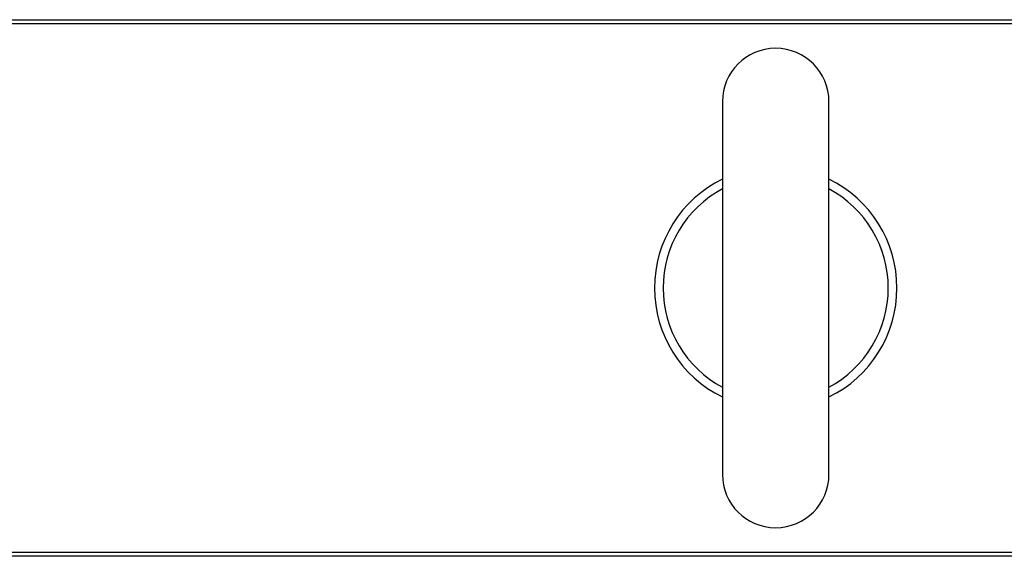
# Model space of a CAD drawing. Extents: x -1404 to 1181, y 8 to 1628.
# Tile 7 of 75: x -665 to -535, y 308 to 378. Entities that reach past the tile are written whole.
import ezdxf

# ---------------------------------------------------------------- set-up
doc = ezdxf.new("R2010")
doc.units = 0
doc.header["$LTSCALE"] = 65.395
doc.layers.add('SG48_1', color=7, linetype='CONTINUOUS')

msp = doc.modelspace()

# ---------------------------------------------------------------- linework, layer by layer
at = {"layer": 'SG48_1', "color": 9, "linetype": 'CONTINUOUS'}
for p, q in [((-728.75, 378.25), (-528.31, 378.25)), ((-528.31, 377.73), (-726.41, 377.73)), ((-726.41, 308.26), (-525.06, 308.26)), ((-527.41, 307.74), (-728.75, 307.74))]:
    msp.add_line(p, q, dxfattribs=at)
at = {"layer": 'SG48_1', "color": 6, "linetype": 'CONTINUOUS'}
for p, q in [((-572.41, 367.49), (-572.41, 318.49)), ((-558.41, 318.49), (-558.41, 367.49))]:
    msp.add_line(p, q, dxfattribs=at)
for centre, radius, start, end in [((-565.41, 367.49), 7, 0, 180), ((-565.41, 342.99), 15.94, 116.0548, 243.9452), ((-565.41, 342.99), 15.94, 296.0548, 63.9452), ((-565.41, 342.99), 14.8, 118.2233, 241.7767), ((-565.41, 342.99), 14.8, 298.2233, 61.7767), ((-565.41, 318.49), 7, 180, 360)]:
    msp.add_arc(centre, radius, start, end, dxfattribs=at)

doc.saveas('drawing.dxf')
